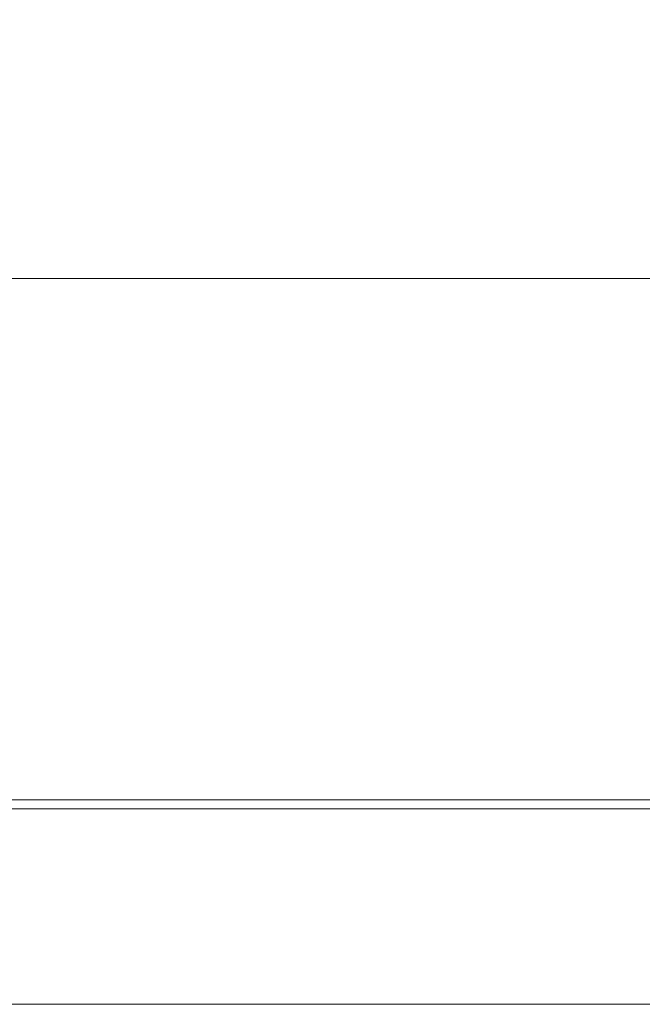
# Model space of a CAD drawing. Extents: x 4773 to 8448, y 27273 to 31291.
# Tile 53 of 99: x 5323 to 5498, y 29415 to 29692. Entities that reach past the tile are written whole.
import ezdxf

# ---------------------------------------------------------------- set-up
doc = ezdxf.new("R2010")
doc.units = 0
doc.header["$LTSCALE"] = 7.5
doc.header["$MEASUREMENT"] = 0
doc.layers.get('0').update_dxf_attribs({"linetype": 'CONTINUOUS', "lineweight": 18})
doc.layers.get('Defpoints').update_dxf_attribs({"linetype": 'CONTINUOUS'})
doc.layers.add('标注', color=4, linetype='CONTINUOUS', lineweight=18)
doc.styles.get("Standard").update_dxf_attribs({"font": 'gbenor.shx', "width": 0.8, "oblique": 10, "bigfont": 'bigfont.shx'})
doc.dimstyles.new('SFC-B', dxfattribs={"dimscale": 5, "dimtxt": 10, "dimasz": 5, "dimexe": 2, "dimexo": 1, "dimgap": 3, "dimtad": 1, "dimtoh": 1, "dimdsep": 46, "dimtxsty": 'Standard', "dimcen": -7, "dimclrd": 256, "dimclre": 256, "dimclrt": 256, "dimazin": 2, "dimtfac": 1, "dimtmove": 0, "dimatfit": 3, "dimfxl": 1, "dimtolj": 1, "dimlwd": -1, "dimlwe": -1, "dimarcsym": 0})

# ---------------------------------------------------------------- blocks, each defined once
blk = doc.blocks.new('*D172')
at = {"layer": 'Defpoints', "color": 0}
for p in [(6547.68, 29619.52), (5147.68, 29472.95), (6547.68, 29472.95)]:
    blk.add_point(p, dxfattribs=at)
at = {"layer": '标注'}
for p, q in [((5147.68, 29477.95), (5147.68, 29629.52)), ((6547.68, 29477.95), (6547.68, 29629.52)), ((5172.68, 29619.52), (6522.68, 29619.52))]:
    blk.add_line(p, q, dxfattribs=at)
for points in [[(5172.68, 29623.69), (5172.68, 29615.36), (5147.68, 29619.52)], [(6522.68, 29615.36), (6522.68, 29623.69), (6547.68, 29619.52)]]:
    blk.add_solid(points, dxfattribs=at)
at = {"layer": '标注', "insert": (5847.68, 29659.52), "char_height": 50, "attachment_point": 5}
blk.add_mtext('\\A1;1400', dxfattribs=at)

msp = doc.modelspace()

# ---------------------------------------------------------------- linework, layer by layer
at = {"linetype": 'Continuous'}
for p, q in [((5147.676, 29472.952), (6547.676, 29472.952)), ((6547.676, 29470.452), (5147.676, 29470.452)), ((6547.676, 29415.452), (5147.676, 29415.452))]:
    msp.add_line(p, q, dxfattribs=at)

# ---------------------------------------------------------------- dimensions: what is measured, and where the dimension line sits
at = {"layer": '标注', "color": 7}
dim = msp.add_linear_dim(base=(6547.676, 29619.525), p1=(5147.676, 29472.952), p2=(6547.676, 29472.952), dimstyle='SFC-B', dxfattribs=at)
dim.commit()
dim.dimension.update_dxf_attribs({"geometry": '*D172', "text_midpoint": (5847.676, 29619.525), "dimtype": 160})

doc.saveas('drawing.dxf')
